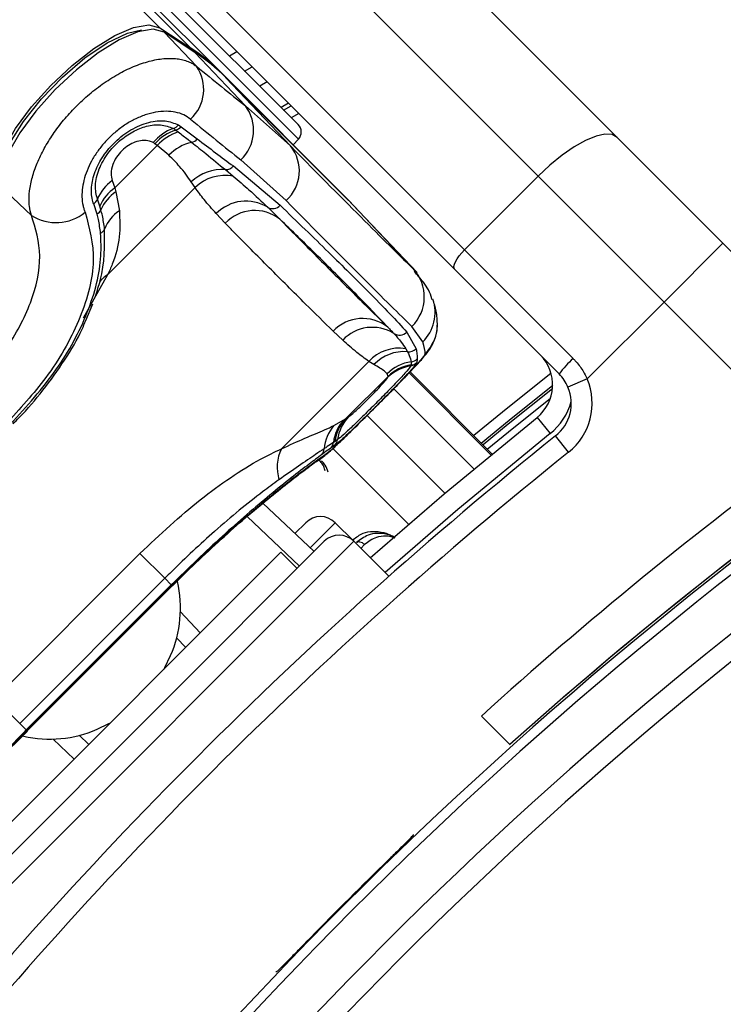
# Model space of a CAD drawing. Header units: millimetres. Extents: x 20 to 22981, y 40 to 19992.
# Tile 80 of 158: x 6656 to 6723, y 14778 to 14873. Entities that reach past the tile are written whole.
import ezdxf

# ---------------------------------------------------------------- set-up
doc = ezdxf.new("R2010")
doc.units = ezdxf.units.MM
doc.header["$LTSCALE"] = 2

msp = doc.modelspace()

# ---------------------------------------------------------------- linework, layer by layer
at = {"color": 8, "linetype": 'Continuous', "lineweight": 25}
for p, q in [((6669.319, 14871.935), (5407.43, 16133.823)), ((6667.828, 14876.049), (6682.628, 14861.249)), ((6681.673, 14864.675), (6680.957, 14864.26)), ((6681.196, 14864.02), (6681.913, 14864.435)), ((6682.645, 14863.703), (6681.928, 14863.289)), ((6693.64, 14848.794), (6693.791, 14848.577)), ((6664.296, 14848.197), (6661.96, 14844.044)), ((6701.203, 14831.024), (6693.334, 14838.893)), ((6693.235, 14838.789), (6701.091, 14830.933)), ((6699.458, 14829.582), (6691.763, 14837.277)), ((6696.68, 14827.254), (6689.213, 14834.721)), ((6693.193, 14824.272), (6685.921, 14831.543)), ((6682.715, 14820.25), (6677.695, 14825.014)), ((6686.147, 14824.422), (6683.733, 14822.008)), ((6687.931, 14822.637), (6652.293, 14786.999)), ((6688.974, 14822.314), (6688.614, 14821.954)), ((6670.501, 14818.355), (6670.472, 14818.385)), ((6671.278, 14815.858), (6673.194, 14813.84)), ((6661.091, 14801.737), (6659.072, 14803.652))]:
    msp.add_line(p, q, dxfattribs=at)
at = {"color": 7, "linetype": 'Continuous', "lineweight": 25}
for p, q in [((6672.285, 14869.977), (5627.808, 15914.453)), ((6675.256, 14867.557), (6396.44, 15146.372)), ((6653.249, 14921.383), (6713.223, 14861.409)), ((6705.632, 14857.687), (6645.658, 14917.661)), ((6638.586, 14910.59), (6698.561, 14850.616)), ((6697.63, 14848.718), (6637.656, 14908.692)), ((6682.592, 14862.625), (6668.498, 14876.719)), ((6669.319, 14871.935), (6672.285, 14869.977)), ((6672.59, 14869.634), (6669.624, 14871.592)), ((6672.816, 14868.237), (6669.717, 14871.514)), ((6672.683, 14869.556), (6669.717, 14871.514)), ((6677.528, 14864.433), (6672.683, 14869.556)), ((6675.988, 14869.229), (6676.698, 14869.65)), ((6677.447, 14867.77), (6678.159, 14868.189)), ((6675.256, 14867.557), (6687.047, 14855.765)), ((6687.435, 14855.355), (6675.643, 14867.147)), ((6675.653, 14867.136), (6675.643, 14867.147)), ((6681.849, 14860.586), (6675.653, 14867.136)), ((6687.445, 14855.345), (6675.653, 14867.136)), ((6679.621, 14866.727), (6678.908, 14866.309)), ((6677.528, 14864.433), (6681.849, 14860.586)), ((6681.673, 14864.675), (6680.957, 14864.26)), ((6671.087, 14862.601), (6671.344, 14862.429)), ((6670.841, 14862.102), (6671.077, 14861.923)), ((6671.344, 14862.429), (6672.893, 14861.259)), ((6664.987, 14856.549), (6669.059, 14860.622)), ((6669.059, 14860.622), (6668.825, 14860.8)), ((6670.182, 14859.686), (6669.059, 14860.622)), ((6682.124, 14860.689), (6682.628, 14861.249)), ((6713.223, 14861.409), (6723.381, 14851.251)), ((6681.428, 14855.351), (6677.081, 14859.24)), ((6675.606, 14858.306), (6676.353, 14857.684)), ((6676.367, 14858.658), (6680.857, 14854.89)), ((6664.74, 14857.261), (6664.987, 14856.549)), ((6672.689, 14856.59), (6672.325, 14857.139)), ((6698.561, 14850.616), (6705.632, 14857.687)), ((6717.724, 14845.595), (6705.632, 14857.687)), ((6656.972, 14853.918), (6653.965, 14856.767)), ((6672.689, 14856.59), (6664.296, 14848.197)), ((6664.987, 14856.549), (6665.085, 14856.18)), ((6665.085, 14856.18), (6665.421, 14854.351)), ((6663.282, 14854.03), (6662.954, 14855.028)), ((6663.543, 14854.814), (6663.313, 14855.472)), ((6687.445, 14855.345), (6687.435, 14855.355)), ((6693.64, 14848.794), (6687.445, 14855.345)), ((6694.002, 14848.422), (6687.807, 14854.972)), ((6663.649, 14854.454), (6663.543, 14854.814)), ((6675.583, 14853.166), (6674.725, 14854.084)), ((6723.381, 14851.251), (6717.724, 14845.595)), ((6723.381, 14851.251), (6737.841, 14836.792)), ((6698.561, 14850.616), (6708.994, 14840.182)), ((6707.647, 14838.701), (6697.63, 14848.718)), ((6710.343, 14838.213), (6717.724, 14845.595)), ((6731.736, 14831.582), (6717.724, 14845.595)), ((6662.194, 14843.829), (6662.86, 14845.421)), ((6686.866, 14841.943), (6685.947, 14842.802)), ((6693.024, 14842.723), (6693.92, 14841.105)), ((6694.553, 14841.768), (6693.519, 14843.261)), ((6692.923, 14841.114), (6693.088, 14840.825)), ((6680.979, 14831.514), (6689.372, 14839.907)), ((6689.868, 14839.596), (6689.372, 14839.907)), ((6693.973, 14839.8), (6693.95, 14839.74)), ((6694.013, 14840.138), (6693.973, 14839.8)), ((6701.203, 14831.025), (6693.334, 14838.894)), ((6693.421, 14839.522), (6693.4, 14839.468)), ((6693.43, 14839.571), (6693.421, 14839.522)), ((6691.221, 14838.46), (6687.149, 14834.387)), ((6691.221, 14838.46), (6691.146, 14838.722)), ((6691.202, 14838.378), (6691.214, 14838.411)), ((6691.214, 14838.411), (6691.221, 14838.46)), ((6710.343, 14838.213), (6708.501, 14837.433)), ((6686.026, 14833.746), (6686.986, 14834.279)), ((6686.986, 14834.279), (6687.149, 14834.387)), ((6687.149, 14834.387), (6687.427, 14834.574)), ((6705.532, 14834.533), (6706.781, 14832.971)), ((6686.128, 14832.229), (6685.978, 14832.125)), ((6686.381, 14832.405), (6686.128, 14832.229)), ((6708.565, 14831.187), (6707.316, 14832.749)), ((6686.119, 14831.862), (6685.727, 14831.585)), ((6679.21, 14826.301), (6684.113, 14821.648)), ((6682.282, 14823.386), (6683.317, 14824.421)), ((6687.931, 14822.637), (6686.147, 14824.422)), ((6685.103, 14822.637), (6652.293, 14789.828)), ((6691.296, 14819.272), (6687.931, 14822.637)), ((6653.353, 14794), (6680.931, 14821.577)), ((6653.469, 14807.535), (6667.396, 14821.461)), ((6667.396, 14821.461), (6669.775, 14819.082)), ((6682.486, 14820.021), (6680.931, 14821.577)), ((6669.775, 14819.082), (6655.848, 14805.156)), ((6670.404, 14818.453), (6669.775, 14819.082)), ((6670.404, 14818.453), (6656.478, 14804.526)), ((6656.545, 14804.458), (6670.472, 14818.385)), ((6656.575, 14804.428), (6670.502, 14818.355)), ((6670.51, 14818.347), (6671.08, 14818.916)), ((6671.796, 14812.442), (6670.917, 14813.368)), ((6653.469, 14807.535), (6655.848, 14805.156)), ((6700.182, 14805.861), (6702.944, 14803.099)), ((6656.478, 14804.526), (6655.848, 14805.156)), ((6656.395, 14804.232), (6656.584, 14804.42)), ((6656.575, 14804.429), (6656.545, 14804.458)), ((6661.562, 14804.014), (6662.489, 14803.135)), ((6693.62, 14794.478), (6693.619, 14794.415)), ((6680.515, 14781.311), (6680.452, 14781.311))]:
    msp.add_line(p, q, dxfattribs=at)
at = {"color": 7, "linetype": 'Continuous', "lineweight": 25, "flags": 128}
for points in [[(6653.544, 14857.166), (6653.671, 14858.546), (6654.322, 14860.278), (6655.455, 14862.251), (6656.996, 14864.337), (6658.845, 14866.4), (6660.882, 14868.307), (6662.975, 14869.934), (6664.988, 14871.176), (6666.791, 14871.951), (6668.266, 14872.209), (6669.319, 14871.935)], [(6669.717, 14871.514), (6668.666, 14871.788), (6667.193, 14871.53), (6665.393, 14870.756), (6663.382, 14869.516), (6661.292, 14867.892), (6659.258, 14865.988), (6657.412, 14863.927), (6655.873, 14861.844), (6654.742, 14859.874), (6654.092, 14858.144), (6653.965, 14856.767)], [(6653.993, 14857.655), (6654.163, 14859), (6654.917, 14860.844), (6656.207, 14862.934), (6657.931, 14865.106), (6659.954, 14867.192), (6662.118, 14869.026), (6664.252, 14870.465), (6666.19, 14871.397), (6667.554, 14871.732)], [(6669.717, 14871.514), (6669.632, 14871.587), (6669.624, 14871.592)], [(6672.683, 14869.556), (6672.597, 14869.629), (6672.59, 14869.634)], [(6713.223, 14861.409), (6712.737, 14861.678), (6712.052, 14861.719), (6711.195, 14861.53), (6710.198, 14861.12), (6709.101, 14860.504), (6707.944, 14859.704), (6706.773, 14858.753), (6705.632, 14857.687)], [(6687.607, 14855.181), (6687.38, 14855.424), (6687.047, 14855.765)], [(6687.807, 14854.972), (6687.778, 14855.003), (6687.445, 14855.345)], [(6697.63, 14848.718), (6697.563, 14848.839), (6697.553, 14849.011), (6697.6, 14849.225), (6697.702, 14849.474), (6697.857, 14849.749), (6698.056, 14850.038), (6698.294, 14850.331), (6698.561, 14850.616)], [(6700.164, 14832.064), (6702.843, 14834.255), (6707.034, 14837.61)], [(6689.515, 14821.053), (6696.621, 14827.204), (6705.532, 14834.533)], [(6669.719, 14810.366), (6669.798, 14810.509), (6670.344, 14811.657)], [(6663.273, 14804.586), (6664.422, 14805.133), (6664.565, 14805.211)]]:
    msp.add_lwpolyline(points, dxfattribs=at)
at = {"color": 8, "linetype": 'Continuous', "lineweight": 25, "flags": 128}
for points in [[(6706.879, 14838.761), (6702.213, 14835.031), (6699.454, 14832.774)], [(6707.016, 14837.28), (6702.769, 14833.876), (6700.34, 14831.888)], [(6700.755, 14831.473), (6702.778, 14833.129), (6706.826, 14836.383)], [(6706.781, 14832.971), (6697.913, 14825.677), (6690.932, 14819.636)], [(6684.724, 14830.562), (6684.762, 14830.587), (6685.304, 14831.047)]]:
    msp.add_lwpolyline(points, dxfattribs=at)
at = {"color": 7, "linetype": 'Continuous', "lineweight": 25}
for centre, radius, start, end in [((6661.85, 14854.132), 18.972, 45.04205, 56.63391), ((6662.249, 14853.713), 18.97, 45.04205, 56.63391), ((6669.652, 14866.01), 3.869, 312.38368, 35.1453), ((6674.41, 14862.086), 3.903, 313.17459, 36.97114), ((6670.24, 14863.281), 1.086, 289.73782, 321.2283), ((6681.885, 14861.918), 1, 318, 45), ((6672.058, 14858.158), 4.35, 109.48419, 140.95897), ((6672.198, 14857.791), 4.52, 107.47342, 138.26682), ((6672.425, 14857.617), 4.512, 107.38417, 138.2505), ((6670.499, 14863.178), 1.129, 287.65591, 318.44393), ((6673.399, 14856.571), 4.478, 103.33703, 135.92973), ((6672.062, 14861.997), 1.111, 285.90957, 318.37856), ((6678.924, 14858.186), 3.783, 311.4596, 39.36279), ((6675.254, 14854.102), 4.219, 85.20879, 133.95768), ((6675.579, 14853.594), 4.163, 79.29241, 133.96486), ((6675.592, 14859.334), 1.028, 270.77151, 318.85846), ((6667.088, 14853.925), 4.08, 125.13419, 157.71075), ((6667.167, 14853.267), 3.94, 123.58957, 156.88929), ((6667.225, 14852.94), 3.883, 123.44094, 157.04942), ((6662.374, 14855.864), 1.017, 304.71579, 337.36131), ((6677.574, 14851.31), 3.978, 58.25351, 135.76203), ((6659.347, 14857.652), 4.425, 237.53622, 309.0591), ((6662.77, 14854.843), 0.961, 302.22594, 336.12593), ((6667.327, 14851.348), 3.557, 122.41093, 159.29018), ((6678.421, 14850.466), 3.916, 52.02145, 136.42955), ((6680.138, 14855.54), 0.97, 240.96364, 317.89219), ((6663.23, 14852.945), 0.842, 297.42489, 336.26645), ((6690.735, 14846.09), 3.969, 314.53875, 42.95073), ((6688.785, 14840.118), 3.906, 52.01316, 136.5911), ((6689.714, 14839.265), 3.909, 58.28482, 136.76278), ((6692.316, 14843.425), 0.998, 236.77808, 315.26366), ((6691.98, 14843.453), 3.979, 314.78539, 358.70913), ((6692.266, 14837.221), 3.949, 80.41675, 137.11862), ((6692.758, 14836.858), 3.981, 85.24198, 136.53946), ((6693.214, 14841.826), 1.009, 262.81376, 314.38898), ((6693.988, 14835.869), 4.027, 97.86463, 134.89314), ((6693.27, 14840.51), 0.999, 278.69045, 314.71141), ((6693.31, 14840.852), 1.002, 277.29543, 314.61303), ((6703.034, 14837.657), 4, 308.64351, 45), ((6716.228, 14832.243), 10.741, 132.33767, 143.03389), ((6693.972, 14835.552), 3.957, 98.31618, 134.43799), ((6694.027, 14835.569), 3.999, 98.72159, 134.71223), ((6694.035, 14835.616), 4.001, 98.70091, 134.69828), ((6693.258, 14840.445), 0.987, 278.25329, 314.4573), ((6969.784, 14505.147), 399.777, 123.6328, 146.3672), ((6969.784, 14505.147), 400, 123.6328, 131.84714), ((6969.784, 14505.147), 400, 123.6328, 130.85259), ((6704.818, 14835.873), 6, 308.64351, 22.95834), ((6969.784, 14505.147), 398.862, 123.6328, 146.3672), ((6704.818, 14835.873), 4, 308.64351, 22.95834), ((6689.734, 14831.68), 3.783, 136.60268, 173.24452), ((6689.882, 14831.774), 3.782, 136.28289, 173.0911), ((6690.188, 14831.905), 3.84, 135.95981, 172.51974), ((6969.784, 14505.147), 394.415, 123.6328, 146.3672), ((6688.872, 14831.235), 3.795, 138.58943, 175.72049), ((6967.097, 14507.834), 416, 128.64351, 141.35649), ((6685.433, 14832.527), 0.955, 315.89214, 352.64581), ((6969.784, 14505.147), 392.331, 123.6328, 146.3672), ((6684.711, 14829.73), 4.137, 154.45211, 196.68675), ((6684.21, 14831.548), 0.878, 317.60229, 358.05066), ((6685.053, 14832.227), 0.93, 316.37838, 353.68207), ((6970.889, 14505.973), 404, 126.29644, 132.07236), ((6967.097, 14507.834), 414, 128.64351, 141.35649), ((6684.732, 14823.008), 2, 45, 135), ((6686.517, 14821.223), 2, 45, 135), ((6659.755, 14816.216), 11.529, 336.70562, 12.7686), ((6658.712, 14815.183), 11.537, 257.57908, 293.28737), ((6969.784, 14505.147), 399.86, 134.24538, 135.75462)]:
    msp.add_arc(centre, radius, start, end, dxfattribs=at)
at = {"color": 8, "linetype": 'Continuous', "lineweight": 25}
for centre, radius, start, end in [((6665.381, 14846.135), 2.33, 117.76423, 143.77615), ((6691.783, 14844.595), 3.958, 314.40754, 18.81242), ((6703.034, 14837.657), 6, 308.64351, 344.4516)]:
    msp.add_arc(centre, radius, start, end, dxfattribs=at)
at = {"color": 7, "linetype": 'Continuous', "lineweight": 25}
for centre, major_axis, ratio, start_param, end_param in [((6588.431, 14962.73), (-111.493, 111.67), 0.074687, 2.50075, 2.567621), ((6585.608, 14959.911), (-114.321, 114.498), 0.072841, 2.500747, 2.567618), ((6587.022, 14961.186), (-108.835, 114.328), 0.008938, 2.637931, 2.948591), ((6584.125, 14958.428), (-111.663, 117.156), 0.008717, 2.63792, 2.948581), ((6585.608, 14959.911), (-108.975, 119.844), 0.055229, 3.200417, 3.267288)]:
    msp.add_ellipse(centre, major_axis=major_axis, ratio=ratio, start_param=start_param, end_param=end_param, dxfattribs=at)
for points, knots in [([(6656.972, 14853.918), (6656.896, 14854.201), (6656.777, 14854.649), (6656.724, 14855.543), (6656.788, 14856.376), (6656.968, 14857.256), (6657.217, 14858.145), (6657.568, 14859.06), (6658.017, 14859.985), (6658.525, 14860.907), (6659.12, 14861.823), (6659.796, 14862.721), (6660.529, 14863.607), (6661.335, 14864.46), (6662.202, 14865.261), (6662.886, 14865.837), (6663.597, 14866.381), (6664.33, 14866.888), (6665.08, 14867.351), (6665.836, 14867.763), (6666.597, 14868.124), (6667.358, 14868.428), (6668.104, 14868.669), (6668.824, 14868.845), (6669.517, 14868.956), (6670.185, 14869.001), (6670.81, 14868.979), (6671.387, 14868.892), (6671.914, 14868.742), (6672.399, 14868.53), (6672.677, 14868.335), (6672.816, 14868.237)], [0, 0, 0, 0, 0.049626, 0.078577, 0.137394, 0.1673275, 0.1951338, 0.251586, 0.2802944, 0.3076512, 0.3631987, 0.391451, 0.4193541, 0.4760704, 0.504949, 0.5341693, 0.563603, 0.5937077, 0.6240427, 0.6545479, 0.6852878, 0.716764, 0.7484921, 0.7793982, 0.810537, 0.8424071, 0.8745279, 0.9053157, 0.9363267, 0.9680417, 1, 1, 1, 1]), ([(6672.26, 14863.152), (6672.051, 14863.299), (6671.625, 14863.598), (6670.821, 14863.846), (6669.911, 14863.936), (6668.933, 14863.847), (6667.9, 14863.581), (6666.883, 14863.156), (6665.889, 14862.578), (6664.983, 14861.893), (6664.158, 14861.104), (6663.452, 14860.261), (6662.857, 14859.36), (6662.391, 14858.438), (6662.054, 14857.499), (6661.856, 14856.57), (6661.805, 14855.668), (6661.889, 14854.994), (6662.016, 14854.517), (6662.096, 14854.316), (6662.136, 14854.215)], [0, 0, 0, 0, 0.063269, 0.128272, 0.191167, 0.255909, 0.316887, 0.379836, 0.437286, 0.496647, 0.551217, 0.607511, 0.661445, 0.716934, 0.772639, 0.829832, 0.888774, 0.949243, 0.974567, 1, 1, 1, 1]), ([(6662.954, 14855.028), (6662.929, 14855.096), (6662.761, 14855.565), (6662.671, 14856.571), (6663.022, 14858.113), (6663.819, 14859.649), (6665.016, 14861.065), (6666.559, 14862.228), (6668.253, 14862.924), (6669.878, 14863.094), (6670.684, 14862.765), (6671.087, 14862.601)], [0, 0, 0, 0, 0.021466, 0.146972, 0.265052, 0.37829, 0.491889, 0.612335, 0.742127, 0.871039, 1, 1, 1, 1]), ([(6663.313, 14855.472), (6663.212, 14855.896), (6663.011, 14856.746), (6663.389, 14858.327), (6664.229, 14859.839), (6665.391, 14861.094), (6666.709, 14862.004), (6668.081, 14862.541), (6669.483, 14862.706), (6670.214, 14862.415), (6670.607, 14862.258)], [0, 0, 0, 0, 0.136771, 0.2738047, 0.4000895, 0.5164073, 0.628045, 0.7408361, 0.8609888, 1, 1, 1, 1]), ([(6670.607, 14862.258), (6670.647, 14862.234), (6670.728, 14862.185), (6670.804, 14862.13), (6670.841, 14862.102)], [0, 0, 0, 0, 0.502419, 1, 1, 1, 1]), ([(6671.077, 14861.923), (6671.393, 14861.682), (6671.83, 14861.349), (6672.25, 14861.02), (6672.366, 14860.928)], [0, 0, 0, 0, 0.722931, 1, 1, 1, 1]), ([(6668.679, 14860.898), (6668.565, 14860.952), (6668.263, 14861.096), (6667.667, 14861.139), (6666.954, 14860.982), (6666.278, 14860.652), (6665.643, 14860.157), (6665.107, 14859.507), (6664.729, 14858.734), (6664.572, 14857.934), (6664.684, 14857.485), (6664.74, 14857.261)], [0, 0, 0, 0, 0.077485, 0.206091, 0.317362, 0.415605, 0.514532, 0.624244, 0.732937, 0.867116, 1, 1, 1, 1]), ([(6668.825, 14860.8), (6668.802, 14860.817), (6668.755, 14860.852), (6668.704, 14860.882), (6668.679, 14860.898)], [0, 0, 0, 0, 0.503349, 1, 1, 1, 1]), ([(6672.366, 14860.928), (6672.825, 14860.564), (6673.963, 14859.659), (6674.992, 14858.812), (6675.606, 14858.306)], [0, 0, 0, 0, 0.403381, 1, 1, 1, 1]), ([(6672.893, 14861.259), (6673.485, 14860.813), (6674.671, 14859.921), (6675.801, 14859.079), (6676.367, 14858.658)], [0, 0, 0, 0, 0.499862, 1, 1, 1, 1]), ([(6672.325, 14857.139), (6671.986, 14857.624), (6671.42, 14858.433), (6670.536, 14859.327), (6670.182, 14859.686)], [0, 0, 0, 0, 0.598892, 1, 1, 1, 1]), ([(6676.353, 14857.684), (6676.865, 14857.247), (6678.036, 14856.248), (6679.08, 14855.252), (6679.667, 14854.692)], [0, 0, 0, 0, 0.437506, 1, 1, 1, 1]), ([(6674.725, 14854.084), (6674.324, 14854.53), (6673.608, 14855.328), (6672.971, 14856.204), (6672.689, 14856.59)], [0, 0, 0, 0, 0.5585991, 1, 1, 1, 1]), ([(6662.136, 14854.215), (6662.541, 14852.719), (6663.347, 14849.735), (6661.935, 14844.235), (6658.983, 14838.79), (6656.093, 14835.609), (6654.738, 14834.118)], [0, 0, 0, 0, 0.263204, 0.524727, 0.777185, 1, 1, 1, 1]), ([(6663.617, 14852.198), (6663.56, 14852.645), (6663.48, 14853.271), (6663.326, 14853.861), (6663.282, 14854.03)], [0, 0, 0, 0, 0.714143, 1, 1, 1, 1]), ([(6664, 14852.606), (6663.941, 14853.044), (6663.855, 14853.672), (6663.697, 14854.272), (6663.649, 14854.454)], [0, 0, 0, 0, 0.696668, 1, 1, 1, 1]), ([(6665.421, 14854.351), (6665.461, 14853.526), (6665.542, 14851.854), (6665.006, 14849.794), (6664.45, 14848.543), (6664.296, 14848.197)], [0, 0, 0, 0, 0.413547, 0.837804, 1, 1, 1, 1]), ([(6679.667, 14854.692), (6679.883, 14854.48), (6680.275, 14854.095), (6680.658, 14853.721), (6680.831, 14853.553)], [0, 0, 0, 0, 0.5500844, 1, 1, 1, 1]), ([(6680.857, 14854.89), (6682.468, 14853.334), (6685.69, 14850.222), (6689.043, 14846.887), (6691.497, 14844.379), (6692.514, 14843.275), (6693.024, 14842.723)], [0, 0, 0, 0, 0.287942, 0.575885, 0.787474, 1, 1, 1, 1]), ([(6651.433, 14837.424), (6652.516, 14838.623), (6654.824, 14841.177), (6657.127, 14845.609), (6658.141, 14850.145), (6657.363, 14852.657), (6656.972, 14853.918)], [0, 0, 0, 0, 0.2234882, 0.4760862, 0.7370755, 1, 1, 1, 1]), ([(6685.947, 14842.802), (6685.065, 14843.669), (6683.009, 14845.691), (6679.802, 14848.89), (6677.234, 14851.483), (6675.832, 14852.912), (6675.583, 14853.166)], [0, 0, 0, 0, 0.253188, 0.590242, 0.927296, 1, 1, 1, 1]), ([(6691.188, 14843.196), (6690.195, 14844.242), (6688.388, 14846.145), (6684.686, 14849.817), (6681.987, 14852.433), (6680.831, 14853.553)], [0, 0, 0, 0, 0.411197, 0.74781, 1, 1, 1, 1]), ([(6680.831, 14853.553), (6681.08, 14853.3), (6682.481, 14851.872), (6685.047, 14849.281), (6688.252, 14846.083), (6690.307, 14844.063), (6691.188, 14843.196)], [0, 0, 0, 0, 0.072703, 0.409757, 0.746813, 1, 1, 1, 1]), ([(6654.979, 14833.878), (6656.522, 14835.588), (6659.614, 14839.014), (6662.628, 14844.707), (6663.757, 14849.139), (6663.65, 14851.484), (6663.617, 14852.198)], [0, 0, 0, 0, 0.287424, 0.575721, 0.870977, 1, 1, 1, 1]), ([(6663.118, 14846.173), (6663.286, 14846.675), (6664.042, 14848.933), (6664.018, 14850.999), (6664, 14852.606)], [0, 0, 0, 0, 0.222458, 1, 1, 1, 1]), ([(6695.425, 14845.856), (6695.422, 14845.868), (6695.298, 14846.508), (6694.699, 14847.452), (6694.039, 14848.196), (6693.744, 14848.528)], [0, 0, 0, 0, 0.010791, 0.558542, 1, 1, 1, 1]), ([(6695.958, 14843.341), (6695.954, 14843.588), (6695.941, 14844.342), (6695.767, 14845.107), (6695.6, 14845.65), (6695.548, 14845.817)], [0, 0, 0, 0, 0.252622, 0.769726, 1, 1, 1, 1]), ([(6655.214, 14833.922), (6655.408, 14834.115), (6656.429, 14835.132), (6658.166, 14837.158), (6660.203, 14840.014), (6661.57, 14842.285), (6662.082, 14843.551), (6662.194, 14843.829)], [0, 0, 0, 0, 0.064531, 0.339586, 0.628569, 0.91851, 1, 1, 1, 1]), ([(6689.976, 14835.48), (6690.034, 14835.538), (6690.571, 14836.072), (6691.607, 14837.116), (6692.922, 14838.452), (6694.04, 14839.624), (6694.759, 14840.447), (6695.309, 14841.152), (6695.75, 14842.09), (6695.977, 14842.831), (6695.933, 14843.287), (6695.924, 14843.383)], [0, 0, 0, 0, 0.0194887, 0.1805198, 0.3417584, 0.5090745, 0.6917995, 0.8167299, 0.8910724, 0.9768755, 1, 1, 1, 1]), ([(6691.188, 14843.196), (6691.297, 14843.081), (6691.496, 14842.873), (6691.684, 14842.678), (6691.769, 14842.59)], [0, 0, 0, 0, 0.5500841, 1, 1, 1, 1]), ([(6689.372, 14839.907), (6688.986, 14840.189), (6688.11, 14840.826), (6687.312, 14841.542), (6686.866, 14841.943)], [0, 0, 0, 0, 0.441401, 1, 1, 1, 1]), ([(6691.769, 14842.59), (6692.022, 14842.31), (6692.472, 14841.812), (6692.786, 14841.326), (6692.923, 14841.114)], [0, 0, 0, 0, 0.562494, 1, 1, 1, 1]), ([(6693.088, 14840.825), (6693.203, 14840.588), (6693.375, 14840.234), (6693.422, 14839.952), (6693.437, 14839.858)], [0, 0, 0, 0, 0.6659876, 1, 1, 1, 1]), ([(6693.92, 14841.105), (6693.952, 14840.929), (6694.016, 14840.576), (6694.014, 14840.284), (6694.013, 14840.138)], [0, 0, 0, 0, 0.4998621, 1, 1, 1, 1]), ([(6690.47, 14835.975), (6690.96, 14836.467), (6691.966, 14837.478), (6693.279, 14838.823), (6694.28, 14839.898), (6694.732, 14840.458), (6694.771, 14840.588), (6694.784, 14840.629)], [0, 0, 0, 0, 0.205185, 0.42219, 0.649845, 0.891012, 1, 1, 1, 1]), ([(6693.437, 14839.858), (6693.441, 14839.787), (6693.447, 14839.688), (6693.433, 14839.596), (6693.43, 14839.571)], [0, 0, 0, 0, 0.722931, 1, 1, 1, 1]), ([(6708.994, 14840.182), (6709.063, 14840.112), (6709.268, 14839.901), (6709.583, 14839.52), (6709.924, 14839.026), (6710.173, 14838.585), (6710.3, 14838.307), (6710.343, 14838.213)], [0, 0, 0, 0, 0.122193, 0.36779, 0.617695, 0.872055, 1, 1, 1, 1]), ([(6693.95, 14839.74), (6693.854, 14839.599), (6693.662, 14839.318), (6692.809, 14838.387), (6691.636, 14837.175), (6690.289, 14835.816), (6688.975, 14834.508), (6687.794, 14833.354), (6686.818, 14832.434), (6686.322, 14832.008), (6686.146, 14831.882), (6686.119, 14831.862)], [0, 0, 0, 0, 0.128772, 0.257506, 0.386957, 0.507462, 0.621373, 0.734927, 0.852016, 0.977201, 1, 1, 1, 1]), ([(6693.4, 14839.468), (6693.303, 14839.327), (6693.11, 14839.044), (6692.247, 14838.11), (6691.122, 14836.951), (6689.91, 14835.731), (6688.755, 14834.585), (6687.736, 14833.596), (6686.871, 14832.788), (6686.549, 14832.536), (6686.381, 14832.405)], [0, 0, 0, 0, 0.14005, 0.280395, 0.409802, 0.528506, 0.640305, 0.752924, 0.870839, 1, 1, 1, 1]), ([(6691.146, 14838.722), (6691.068, 14838.8), (6690.833, 14839.037), (6690.254, 14839.372), (6689.868, 14839.596)], [0, 0, 0, 0, 0.331963, 1, 1, 1, 1]), ([(6687.427, 14834.574), (6687.467, 14834.602), (6687.585, 14834.685), (6687.892, 14834.947), (6688.358, 14835.377), (6688.882, 14835.881), (6689.473, 14836.465), (6690.075, 14837.079), (6690.63, 14837.668), (6691.054, 14838.147), (6691.153, 14838.301), (6691.202, 14838.378)], [0, 0, 0, 0, 0.061845, 0.1849, 0.290127, 0.388407, 0.48934, 0.604425, 0.718225, 0.859767, 1, 1, 1, 1]), ([(6708.501, 14837.433), (6708.392, 14837.661), (6708.168, 14838.126), (6707.823, 14838.507), (6707.647, 14838.701)], [0, 0, 0, 0, 0.490392, 1, 1, 1, 1]), ([(6684.719, 14830.56), (6684.73, 14830.567), (6684.964, 14830.711), (6685.362, 14831.051), (6686.127, 14831.707), (6687.246, 14832.779), (6688.576, 14834.084), (6689.539, 14835.044), (6689.976, 14835.48)], [0, 0, 0, 0, 0.006151, 0.126783, 0.343161, 0.567957, 0.803808, 1, 1, 1, 1]), ([(6680.979, 14831.514), (6681.759, 14831.869), (6683.342, 14832.588), (6684.954, 14833.243), (6685.735, 14833.609), (6686.026, 14833.746)], [0, 0, 0, 0, 0.379006, 0.768783, 1, 1, 1, 1]), ([(6667.396, 14821.461), (6669.32, 14823.267), (6672.197, 14825.967), (6676.134, 14828.818), (6678.771, 14830.472), (6680.32, 14831.203), (6680.979, 14831.514)], [0, 0, 0, 0, 0.419372, 0.626845, 0.841167, 1, 1, 1, 1]), ([(6685.087, 14831.518), (6684.823, 14831.342), (6683.716, 14830.601), (6682.031, 14829.432), (6680.749, 14828.542)], [0, 0, 0, 0, 0.2387608, 1, 1, 1, 1]), ([(6685.727, 14831.585), (6685.538, 14831.45), (6685.275, 14831.262), (6684.951, 14831.024), (6684.858, 14830.956)], [0, 0, 0, 0, 0.71409, 1, 1, 1, 1]), ([(6685.978, 14832.125), (6685.79, 14831.995), (6685.52, 14831.81), (6685.188, 14831.586), (6685.087, 14831.518)], [0, 0, 0, 0, 0.696657, 1, 1, 1, 1]), ([(6684.858, 14830.956), (6684.467, 14830.666), (6683.182, 14829.714), (6680.066, 14827.268), (6675.364, 14823.264), (6672.056, 14820.055), (6670.404, 14818.453)], [0, 0, 0, 0, 0.129083, 0.424338, 0.712561, 1, 1, 1, 1]), ([(6670.472, 14818.385), (6672.069, 14819.934), (6675.271, 14823.04), (6679.769, 14826.873), (6683.454, 14829.757), (6684.683, 14830.613), (6685.304, 14831.047)], [0, 0, 0, 0, 0.246039, 0.493344, 0.74369, 1, 1, 1, 1]), ([(6671.08, 14818.916), (6671.34, 14819.176), (6672.407, 14820.245), (6674.319, 14822.035), (6676.705, 14824.185), (6678.947, 14826.101), (6680.951, 14827.733), (6682.641, 14829.049), (6683.98, 14830.045), (6684.476, 14830.39), (6684.725, 14830.562)], [0, 0, 0, 0, 0.043335, 0.177969, 0.313199, 0.448509, 0.585187, 0.722529, 0.861193, 1, 1, 1, 1]), ([(6685.46, 14829.284), (6685.384, 14829.512), (6685.252, 14829.903), (6684.957, 14830.232), (6684.834, 14830.369)], [0, 0, 0, 0, 0.582959, 1, 1, 1, 1]), ([(6680.749, 14828.542), (6680.232, 14828.165), (6678.346, 14826.788), (6674.812, 14823.877), (6671.564, 14820.862), (6669.987, 14819.294), (6669.775, 14819.082)], [0, 0, 0, 0, 0.159037, 0.579884, 0.943274, 1, 1, 1, 1]), ([(6691.885, 14822.96), (6691.858, 14822.98), (6691.617, 14823.157), (6691.011, 14823.353), (6690.159, 14823.444), (6689.121, 14823.233), (6688.544, 14822.783), (6688.194, 14822.51)], [0, 0, 0, 0, 0.019593, 0.174111, 0.402339, 0.637038, 1, 1, 1, 1]), ([(6688.974, 14822.314), (6688.904, 14822.374), (6688.764, 14822.493), (6688.519, 14822.575), (6688.322, 14822.573), (6688.228, 14822.527), (6688.194, 14822.51)], [0, 0, 0, 0, 0.279636, 0.559272, 0.838908, 1, 1, 1, 1]), ([(6656.545, 14804.458), (6654.996, 14802.861), (6651.89, 14799.659), (6648.057, 14795.161), (6645.174, 14791.476), (6644.317, 14790.247), (6643.883, 14789.626)], [0, 0, 0, 0, 0.2460387, 0.4933441, 0.7436901, 1, 1, 1, 1]), ([(6643.974, 14790.072), (6644.264, 14790.463), (6645.216, 14791.748), (6647.662, 14794.864), (6651.667, 14799.566), (6654.875, 14802.874), (6656.478, 14804.526)], [0, 0, 0, 0, 0.129083, 0.424338, 0.712561, 1, 1, 1, 1]), ([(6644.388, 14790.232), (6644.412, 14790.268), (6644.525, 14790.438), (6645.013, 14791.123), (6645.925, 14792.346), (6647.255, 14794.053), (6648.91, 14796.08), (6650.851, 14798.346), (6653.02, 14800.747), (6654.899, 14802.745), (6656.052, 14803.891), (6656.395, 14804.232)], [0, 0, 0, 0, 0.030064, 0.144524, 0.276009, 0.411471, 0.546229, 0.679621, 0.812433, 0.944232, 1, 1, 1, 1]), ([(6693.619, 14794.415), (6693.587, 14794.373), (6693.523, 14794.29), (6693.024, 14793.785), (6692.292, 14793.06), (6691.499, 14792.282), (6690.983, 14791.78), (6690.788, 14791.59)], [0, 0, 0, 0, 0.217051, 0.434103, 0.651134, 0.868186, 1, 1, 1, 1]), ([(6683.34, 14784.142), (6683.026, 14783.82), (6682.398, 14783.176), (6681.558, 14782.322), (6680.919, 14781.681), (6680.581, 14781.355), (6680.533, 14781.323), (6680.515, 14781.311)], [0, 0, 0, 0, 0.217103, 0.434207, 0.651285, 0.868325, 1, 1, 1, 1])]:
    msp.add_open_spline(points, degree=3, knots=knots, dxfattribs=at)
at = {"color": 8, "linetype": 'Continuous', "lineweight": 25}
for points, knots in [([(6685.304, 14831.047), (6685.523, 14831.217), (6685.959, 14831.556), (6687.221, 14832.754), (6688.746, 14834.254), (6689.912, 14835.413), (6690.449, 14835.954), (6690.47, 14835.975)], [0, 0, 0, 0, 0.257743, 0.513823, 0.759257, 0.990368, 1, 1, 1, 1]), ([(6685.168, 14829.403), (6685.158, 14829.469), (6685.127, 14829.677), (6684.943, 14830.008), (6684.742, 14830.287), (6684.614, 14830.381), (6684.596, 14830.395)], [0, 0, 0, 0, 0.193296, 0.614167, 0.944036, 1, 1, 1, 1]), ([(6687.885, 14822.807), (6688.183, 14823.035), (6688.727, 14823.451), (6689.758, 14823.636), (6690.714, 14823.532), (6691.459, 14823.264), (6691.792, 14823.012), (6691.873, 14822.95)], [0, 0, 0, 0, 0.289653, 0.529386, 0.770871, 0.944075, 1, 1, 1, 1]), ([(6691.853, 14822.933), (6691.788, 14822.964), (6691.512, 14823.096), (6690.892, 14823.16), (6689.917, 14823.042), (6689.326, 14822.586), (6688.974, 14822.314)], [0, 0, 0, 0, 0.056154, 0.237467, 0.545947, 1, 1, 1, 1])]:
    msp.add_open_spline(points, degree=3, knots=knots, dxfattribs=at)

doc.saveas('drawing.dxf')
